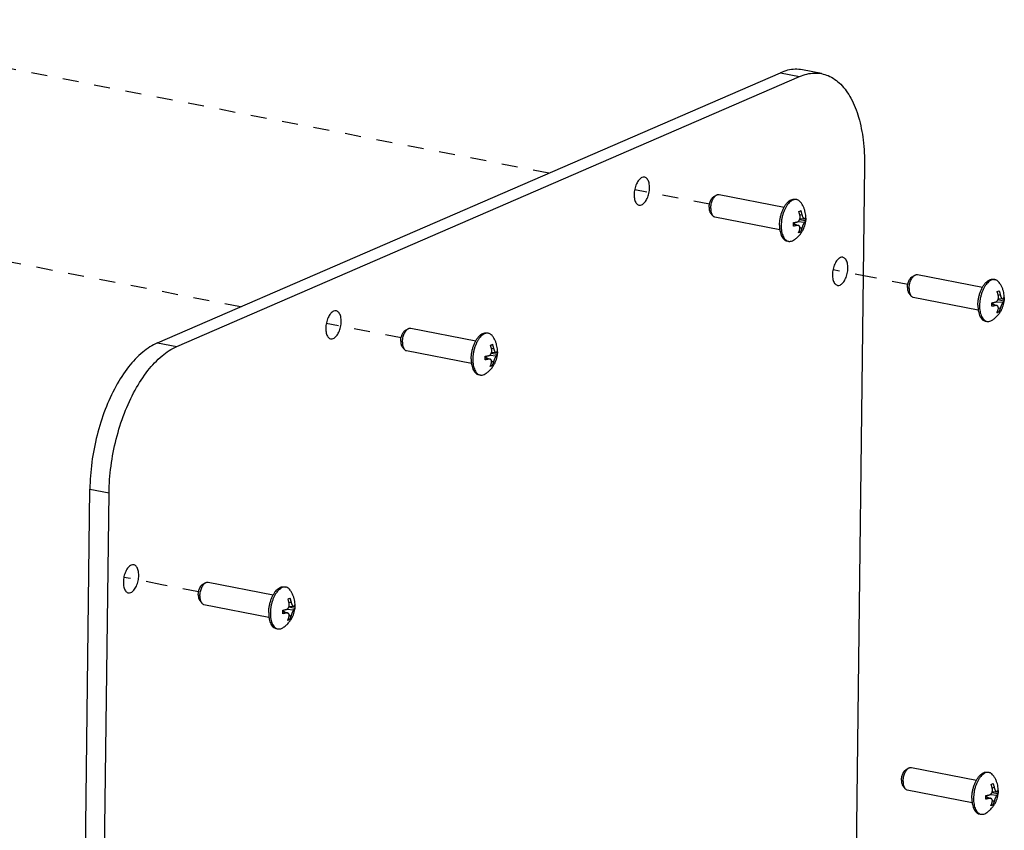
# Model space of a CAD drawing. Header units: inches. Extents: x -1 to 205, y 81 to 217.
# Tile 106 of 108: x 97.67 to 104.45, y 171.5 to 177.08. Entities that reach past the tile are written whole.
import ezdxf

# ---------------------------------------------------------------- set-up
doc = ezdxf.new("R2010")
doc.units = ezdxf.units.IN
doc.header["$LTSCALE"] = 1.1
doc.header["$MEASUREMENT"] = 0
doc.linetypes.add('DASHED', pattern=[0.2, 0.1, -0.1])
doc.layers.get('0').update_dxf_attribs({"linetype": 'CONTINUOUS'})
doc.layers.add('02___PRT_ALL_AXES', color=7, linetype='CONTINUOUS')
doc.layers.add('7_ALL_FEATURES', color=7, linetype='CONTINUOUS')

msp = doc.modelspace()

# ---------------------------------------------------------------- linework, layer by layer
at = {"color": 4, "linetype": 'DASHED'}
for p, q in [((101.3125, 176.0243), (95.86, 177.0818)), ((99.1884, 175.1031), (93.7358, 176.1607)), ((102.419, 175.8097), (101.9042, 175.9095)), ((103.5311, 175.3068), (103.2706, 175.3573)), ((103.5314, 175.3069), (103.5311, 175.3068)), ((103.7856, 175.2576), (103.5314, 175.3069)), ((100.2948, 174.8885), (99.78, 174.9883)), ((98.6461, 173.1883), (98.3855, 173.2388)), ((98.6458, 173.1882), (98.6461, 173.1883)), ((98.9001, 173.1389), (98.6458, 173.1882))]:
    msp.add_line(p, q, dxfattribs=at)
at = {"color": 7, "linetype": 'Continuous'}
for p, q in [((98.6173, 174.8554), (102.9081, 176.7162)), ((102.9081, 176.7162), (103.0407, 176.6905)), ((103.1919, 176.7102), (103.0594, 176.7359)), ((98.7499, 174.8297), (103.0407, 176.6905)), ((103.4875, 176.0773), (103.3467, 164.5686)), ((98.6173, 174.8554), (98.7499, 174.8297)), ((98.01, 162.3374), (98.1507, 173.8461)), ((98.1507, 173.8461), (98.2833, 173.8204)), ((98.1426, 162.3117), (98.2833, 173.8204))]:
    msp.add_line(p, q, dxfattribs=at)
for points, start_tangent, end_tangent in [([(103.0593, 176.7358), (103.0095, 176.7399), (102.9081, 176.7162)], (-0.981737, 0.190243), (-0.917444, -0.397864)), ([(103.0407, 176.6905), (103.142, 176.7142), (103.1919, 176.7101)], (0.917444, 0.397864), (0.981737, -0.190243)), ([(103.1919, 176.7101), (103.2378, 176.6961), (103.3233, 176.637), (103.394, 176.5399), (103.4465, 176.4096), (103.4782, 176.2528), (103.4875, 176.0773)], (0.981737, -0.190243), (-0.012225, -0.999925)), ([(101.9722, 175.9965), (101.9546, 175.9943), (101.9342, 175.9783), (101.9167, 175.9504), (101.9048, 175.9148), (101.9003, 175.8769)], (-0.985046, 0.172293), (-0.012225, -0.999925)), ([(102.0065, 175.923), (102.0029, 175.9573), (101.9918, 175.983), (101.9748, 175.9959), (101.9722, 175.9965)], (0.012225, 0.999925), (-0.985046, 0.172293)), ([(101.9347, 175.8034), (101.9523, 175.8056), (101.9727, 175.8216), (101.9902, 175.8495), (102.0021, 175.8851), (102.0065, 175.923)], (0.985046, -0.172293), (0.012225, 0.999925)), ([(101.9003, 175.8769), (101.9039, 175.8426), (101.9151, 175.817), (101.9321, 175.804), (101.9347, 175.8034)], (-0.012225, -0.999925), (0.985046, -0.172293)), ([(103.3386, 175.4443), (103.321, 175.4421), (103.3006, 175.4261), (103.2831, 175.3982), (103.2712, 175.3626), (103.2667, 175.3247)], (-0.985046, 0.172293), (-0.012225, -0.999925)), ([(103.3729, 175.3708), (103.3693, 175.4051), (103.3582, 175.4307), (103.3412, 175.4437), (103.3386, 175.4443)], (0.012225, 0.999925), (-0.985046, 0.172293)), ([(103.301, 175.2512), (103.3187, 175.2534), (103.3391, 175.2694), (103.3566, 175.2973), (103.3684, 175.3329), (103.3729, 175.3708)], (0.985046, -0.172293), (0.012225, 0.999925)), ([(103.2667, 175.3247), (103.2703, 175.2904), (103.2815, 175.2648), (103.2984, 175.2518), (103.301, 175.2512)], (-0.012225, -0.999925), (0.985046, -0.172293)), ([(99.8481, 175.0754), (99.8304, 175.0731), (99.81, 175.0571), (99.7926, 175.0292), (99.7807, 174.9936), (99.7762, 174.9558)], (-0.985046, 0.172293), (-0.012225, -0.999925)), ([(99.8824, 175.0018), (99.8788, 175.0362), (99.8677, 175.0618), (99.8507, 175.0748), (99.8481, 175.0754)], (0.012225, 0.999925), (-0.985046, 0.172293)), ([(99.8105, 174.8822), (99.8281, 174.8845), (99.8485, 174.9005), (99.866, 174.9284), (99.8779, 174.964), (99.8824, 175.0018)], (0.985046, -0.172293), (0.012225, 0.999925)), ([(99.7762, 174.9558), (99.7798, 174.9214), (99.7909, 174.8958), (99.8079, 174.8828), (99.8105, 174.8822)], (-0.012225, -0.999925), (0.985046, -0.172293)), ([(98.6173, 174.8554), (98.5155, 174.791), (98.4182, 174.6892), (98.3304, 174.555), (98.2565, 174.3951), (98.2002, 174.2177), (98.1644, 174.0316), (98.1507, 173.8461)], (-0.917444, -0.397864), (-0.012225, -0.999925)), ([(98.2833, 173.8204), (98.2969, 174.0059), (98.3328, 174.192), (98.3891, 174.3694), (98.463, 174.5293), (98.5508, 174.6635), (98.648, 174.7653), (98.7499, 174.8297)], (0.012225, 0.999925), (0.917444, 0.397864)), ([(98.4535, 173.3258), (98.4359, 173.3236), (98.4155, 173.3076), (98.398, 173.2797), (98.3861, 173.2441), (98.3817, 173.2062)], (-0.985046, 0.172293), (-0.012225, -0.999925)), ([(98.4879, 173.2523), (98.4843, 173.2866), (98.4731, 173.3123), (98.4561, 173.3252), (98.4535, 173.3258)], (0.012225, 0.999925), (-0.985046, 0.172293)), ([(98.416, 173.1327), (98.4336, 173.1349), (98.454, 173.1509), (98.4715, 173.1788), (98.4834, 173.2144), (98.4879, 173.2523)], (0.985046, -0.172293), (0.012225, 0.999925)), ([(98.3817, 173.2062), (98.3853, 173.1719), (98.3964, 173.1463), (98.4134, 173.1333), (98.416, 173.1327)], (-0.012225, -0.999925), (0.985046, -0.172293))]:
    msp.add_spline(points, degree=3, dxfattribs=dict(at, start_tangent=start_tangent, end_tangent=end_tangent))
at = {"layer": '02___PRT_ALL_AXES', "color": 7, "linetype": 'Continuous'}
for p, q in [((102.4489, 175.8627), (102.4683, 175.8736)), ((102.4855, 175.877), (102.9339, 175.79)), ((103.0088, 175.8445), (103.0201, 175.8423)), ((102.4269, 175.7493), (102.4409, 175.7319)), ((102.4555, 175.7224), (102.9039, 175.6354)), ((102.953, 175.5569), (102.9643, 175.5547)), ((103.8155, 175.3106), (103.835, 175.3215)), ((103.8521, 175.3249), (104.3005, 175.2379)), ((104.3754, 175.2923), (104.3867, 175.2902)), ((103.7935, 175.1972), (103.8075, 175.1798)), ((103.8221, 175.1703), (104.2705, 175.0833)), ((104.3197, 175.0048), (104.331, 175.0026)), ((100.3247, 174.9415), (100.3442, 174.9524)), ((100.3613, 174.9558), (100.8097, 174.8688)), ((100.8847, 174.9233), (100.896, 174.9211)), ((100.3028, 174.8281), (100.3167, 174.8107)), ((100.3314, 174.8012), (100.7797, 174.7142)), ((100.8289, 174.6357), (100.8402, 174.6335)), ((98.93, 173.1919), (98.9494, 173.2028)), ((98.9666, 173.2062), (99.4149, 173.1192)), ((99.4899, 173.1736), (99.5012, 173.1715)), ((98.908, 173.0785), (98.9219, 173.0611)), ((98.9366, 173.0516), (99.385, 172.9646)), ((99.4341, 172.8861), (99.4454, 172.8839)), ((103.774, 171.9146), (103.7934, 171.9255)), ((103.8106, 171.9288), (104.259, 171.8419)), ((104.3339, 171.8963), (104.3452, 171.8941)), ((103.752, 171.8012), (103.766, 171.7838)), ((103.7806, 171.7742), (104.229, 171.6873)), ((104.2782, 171.6088), (104.2894, 171.6066))]:
    msp.add_line(p, q, dxfattribs=at)
for points, start_tangent, end_tangent in [([(102.4166, 175.7888), (102.4175, 175.8017), (102.4199, 175.8146), (102.4236, 175.8271), (102.4284, 175.8385), (102.4343, 175.8484), (102.4408, 175.8564), (102.4478, 175.862), (102.4489, 175.8627)], (0.012225, 0.999925), (0.871498, 0.490398)), ([(102.428, 175.7813), (102.429, 175.7963), (102.4316, 175.8115), (102.4357, 175.8263), (102.4411, 175.84), (102.4477, 175.8522), (102.4551, 175.8623), (102.4631, 175.8701), (102.4683, 175.8736)], (0.012225, 0.999925), (0.871946, 0.489601)), ([(102.4683, 175.8736), (102.4714, 175.8751), (102.4797, 175.8773), (102.4855, 175.877)], (0.871946, 0.489601), (0.982091, -0.188405)), ([(102.9336, 175.7902), (102.9392, 175.7994), (102.9508, 175.8155), (102.9632, 175.8283), (102.9761, 175.8377), (102.9892, 175.8434), (103.002, 175.8452), (103.0088, 175.8444)], (0.487288, 0.873241), (0.981757, -0.190142)), ([(102.4166, 175.7888), (102.4172, 175.7766), (102.4193, 175.7655), (102.4227, 175.7561), (102.4269, 175.7493)], (-0.012225, -0.999925), (0.62612, -0.779726)), ([(102.428, 175.7813), (102.4287, 175.7669), (102.4309, 175.7538), (102.4347, 175.7424), (102.4398, 175.7333), (102.4409, 175.7319)], (-0.012225, -0.999925), (0.625188, -0.780474)), ([(102.9019, 175.6664), (102.9033, 175.69), (102.9068, 175.7138), (102.9123, 175.7373), (102.9196, 175.7598), (102.9287, 175.7807), (102.9336, 175.7902)], (0.012225, 0.999925), (0.487288, 0.873241)), ([(102.4409, 175.7319), (102.4461, 175.7267), (102.4534, 175.7229), (102.4555, 175.7224)], (0.625188, -0.780474), (0.982091, -0.188405)), ([(102.9019, 175.6664), (102.9027, 175.6438), (102.9036, 175.6354)], (-0.012225, -0.999925), (0.125424, -0.992103)), ([(102.9036, 175.6354), (102.9056, 175.6227), (102.9106, 175.6037), (102.9175, 175.5874), (102.9262, 175.5742), (102.9363, 175.5644), (102.9476, 175.5584), (102.953, 175.5569)], (0.125424, -0.992103), (0.981757, -0.190142)), ([(103.7833, 175.2367), (103.7841, 175.2496), (103.7865, 175.2625), (103.7902, 175.275), (103.795, 175.2864), (103.8009, 175.2963), (103.8074, 175.3043), (103.8144, 175.3099), (103.8155, 175.3106)], (0.012225, 0.999925), (0.871498, 0.490398)), ([(103.7946, 175.2291), (103.7956, 175.2442), (103.7982, 175.2594), (103.8023, 175.2742), (103.8077, 175.2879), (103.8143, 175.3001), (103.8217, 175.3102), (103.8297, 175.318), (103.835, 175.3215)], (0.012225, 0.999925), (0.871946, 0.489601)), ([(103.835, 175.3215), (103.838, 175.323), (103.8463, 175.3252), (103.8521, 175.3249)], (0.871946, 0.489601), (0.982091, -0.188405)), ([(104.3002, 175.238), (104.3058, 175.2473), (104.3174, 175.2633), (104.3298, 175.2762), (104.3427, 175.2856), (104.3558, 175.2913), (104.3686, 175.293), (104.3754, 175.2923)], (0.487288, 0.873241), (0.981757, -0.190142)), ([(103.7833, 175.2367), (103.7838, 175.2245), (103.7859, 175.2134), (103.7893, 175.204), (103.7935, 175.1972)], (-0.012225, -0.999925), (0.62612, -0.779726)), ([(103.7946, 175.2291), (103.7953, 175.2148), (103.7975, 175.2017), (103.8013, 175.1903), (103.8064, 175.1812), (103.8075, 175.1798)], (-0.012225, -0.999925), (0.625188, -0.780474)), ([(104.2685, 175.1143), (104.2699, 175.1379), (104.2734, 175.1617), (104.2789, 175.1852), (104.2863, 175.2077), (104.2953, 175.2286), (104.3002, 175.238)], (0.012225, 0.999925), (0.487288, 0.873241)), ([(103.8075, 175.1798), (103.8128, 175.1746), (103.82, 175.1708), (103.8221, 175.1703)], (0.625188, -0.780474), (0.982091, -0.188405)), ([(104.2685, 175.1143), (104.2693, 175.0917), (104.2702, 175.0833)], (-0.012225, -0.999925), (0.125424, -0.992103)), ([(104.2702, 175.0833), (104.2723, 175.0706), (104.2772, 175.0516), (104.2841, 175.0353), (104.2928, 175.0221), (104.3029, 175.0123), (104.3142, 175.0063), (104.3197, 175.0048)], (0.125424, -0.992103), (0.981757, -0.190142)), ([(100.2925, 174.8676), (100.2934, 174.8805), (100.2957, 174.8935), (100.2994, 174.9059), (100.3043, 174.9174), (100.3101, 174.9273), (100.3167, 174.9352), (100.3236, 174.9409), (100.3247, 174.9415)], (0.012225, 0.999925), (0.871498, 0.490398)), ([(100.3039, 174.8601), (100.3049, 174.8752), (100.3075, 174.8904), (100.3115, 174.9051), (100.317, 174.9188), (100.3235, 174.931), (100.3309, 174.9412), (100.339, 174.9489), (100.3442, 174.9524)], (0.012225, 0.999925), (0.871946, 0.489601)), ([(100.3442, 174.9524), (100.3473, 174.954), (100.3555, 174.9561), (100.3613, 174.9558)], (0.871946, 0.489601), (0.982091, -0.188405)), ([(100.2925, 174.8676), (100.2931, 174.8554), (100.2951, 174.8443), (100.2985, 174.835), (100.3028, 174.8281)], (-0.012225, -0.999925), (0.62612, -0.779726)), ([(100.7778, 174.7452), (100.7791, 174.7688), (100.7826, 174.7927), (100.7881, 174.8162), (100.7955, 174.8387), (100.8045, 174.8596), (100.8095, 174.869)], (0.012225, 0.999925), (0.487288, 0.873241)), ([(100.8095, 174.869), (100.815, 174.8783), (100.8266, 174.8943), (100.839, 174.9072), (100.852, 174.9166), (100.865, 174.9222), (100.8778, 174.924), (100.8847, 174.9233)], (0.487288, 0.873241), (0.981757, -0.190142)), ([(100.3039, 174.8601), (100.3045, 174.8457), (100.3067, 174.8326), (100.3105, 174.8213), (100.3157, 174.8121), (100.3167, 174.8107)], (-0.012225, -0.999925), (0.625188, -0.780474)), ([(100.3167, 174.8107), (100.322, 174.8055), (100.3292, 174.8017), (100.3314, 174.8012)], (0.625188, -0.780474), (0.982091, -0.188405)), ([(100.7778, 174.7452), (100.7786, 174.7226), (100.7794, 174.7142)], (-0.012225, -0.999925), (0.125424, -0.992103)), ([(100.7794, 174.7142), (100.7815, 174.7015), (100.7865, 174.6826), (100.7934, 174.6662), (100.802, 174.653), (100.8121, 174.6432), (100.8235, 174.6372), (100.8289, 174.6357)], (0.125424, -0.992103), (0.981757, -0.190142)), ([(98.8977, 173.118), (98.8986, 173.1309), (98.9009, 173.1438), (98.9046, 173.1563), (98.9095, 173.1677), (98.9153, 173.1776), (98.9219, 173.1856), (98.9289, 173.1912), (98.93, 173.1919)], (0.012225, 0.999925), (0.871498, 0.490398)), ([(98.9091, 173.1104), (98.9101, 173.1255), (98.9127, 173.1407), (98.9168, 173.1555), (98.9222, 173.1692), (98.9287, 173.1814), (98.9362, 173.1915), (98.9442, 173.1993), (98.9494, 173.2028)], (0.012225, 0.999925), (0.871946, 0.489601)), ([(98.9494, 173.2028), (98.9525, 173.2043), (98.9608, 173.2065), (98.9666, 173.2062)], (0.871946, 0.489601), (0.982091, -0.188405)), ([(99.4147, 173.1193), (99.4202, 173.1286), (99.4318, 173.1446), (99.4443, 173.1575), (99.4572, 173.1669), (99.4702, 173.1726), (99.4831, 173.1744), (99.4899, 173.1736)], (0.487288, 0.873241), (0.981757, -0.190142)), ([(98.8977, 173.118), (98.8983, 173.1058), (98.9003, 173.0947), (98.9038, 173.0853), (98.908, 173.0785)], (-0.012225, -0.999925), (0.62612, -0.779726)), ([(98.9091, 173.1104), (98.9097, 173.0961), (98.912, 173.083), (98.9157, 173.0716), (98.9209, 173.0625), (98.9219, 173.0611)], (-0.012225, -0.999925), (0.625188, -0.780474)), ([(99.383, 172.9956), (99.3844, 173.0192), (99.3878, 173.043), (99.3933, 173.0665), (99.4007, 173.089), (99.4098, 173.1099), (99.4147, 173.1193)], (0.012225, 0.999925), (0.487288, 0.873241)), ([(98.9219, 173.0611), (98.9272, 173.0559), (98.9345, 173.0521), (98.9366, 173.0516)], (0.625188, -0.780474), (0.982091, -0.188405)), ([(99.383, 172.9956), (99.3838, 172.973), (99.3847, 172.9646)], (-0.012225, -0.999925), (0.125424, -0.992103)), ([(99.3847, 172.9646), (99.3867, 172.9519), (99.3917, 172.9329), (99.3986, 172.9166), (99.4072, 172.9034), (99.4174, 172.8936), (99.4287, 172.8876), (99.4341, 172.8861)], (0.125424, -0.992103), (0.981757, -0.190142)), ([(103.7417, 171.8407), (103.7426, 171.8535), (103.745, 171.8665), (103.7487, 171.879), (103.7535, 171.8904), (103.7594, 171.9003), (103.7659, 171.9083), (103.7729, 171.9139), (103.774, 171.9146)], (0.012225, 0.999925), (0.871498, 0.490398)), ([(103.7531, 171.8331), (103.7541, 171.8482), (103.7567, 171.8634), (103.7608, 171.8782), (103.7662, 171.8919), (103.7728, 171.9041), (103.7802, 171.9142), (103.7882, 171.922), (103.7934, 171.9255)], (0.012225, 0.999925), (0.871946, 0.489601)), ([(103.7934, 171.9255), (103.7965, 171.927), (103.8048, 171.9292), (103.8106, 171.9288)], (0.871946, 0.489601), (0.982091, -0.188405)), ([(104.2587, 171.842), (104.2643, 171.8513), (104.2759, 171.8673), (104.2883, 171.8802), (104.3012, 171.8896), (104.3143, 171.8953), (104.3271, 171.897), (104.3339, 171.8963)], (0.487288, 0.873241), (0.981757, -0.190142)), ([(103.7417, 171.8407), (103.7423, 171.8284), (103.7444, 171.8174), (103.7478, 171.808), (103.752, 171.8012)], (-0.012225, -0.999925), (0.62612, -0.779726)), ([(103.7531, 171.8331), (103.7538, 171.8188), (103.756, 171.8056), (103.7598, 171.7943), (103.7649, 171.7852), (103.766, 171.7838)], (-0.012225, -0.999925), (0.625188, -0.780474)), ([(104.227, 171.7183), (104.2284, 171.7419), (104.2319, 171.7657), (104.2374, 171.7892), (104.2447, 171.8117), (104.2538, 171.8326), (104.2587, 171.842)], (0.012225, 0.999925), (0.487288, 0.873241)), ([(103.766, 171.7838), (103.7712, 171.7786), (103.7785, 171.7748), (103.7806, 171.7743)], (0.625188, -0.780474), (0.982091, -0.188405)), ([(104.227, 171.7183), (104.2278, 171.6956), (104.2287, 171.6873)], (-0.012225, -0.999925), (0.125424, -0.992103)), ([(104.2287, 171.6873), (104.2307, 171.6746), (104.2357, 171.6556), (104.2426, 171.6393), (104.2513, 171.6261), (104.2614, 171.6163), (104.2727, 171.6102), (104.2782, 171.6088)], (0.125424, -0.992103), (0.981757, -0.190142))]:
    msp.add_spline(points, degree=3, dxfattribs=dict(at, start_tangent=start_tangent, end_tangent=end_tangent))
at = {"layer": '7_ALL_FEATURES', "color": 7, "linetype": 'Continuous'}
for p, q in [((103.0343, 175.7602), (103.0415, 175.7631)), ((103.0415, 175.7631), (103.0479, 175.7661)), ((102.999, 175.6756), (102.9987, 175.6832)), ((102.9988, 175.6803), (103.0138, 175.6704)), ((103.0277, 175.69), (103.0755, 175.6869)), ((103.0817, 175.6952), (103.0398, 175.7033)), ((103.0564, 175.7377), (103.0422, 175.734)), ((103.0429, 175.7122), (103.0723, 175.7098)), ((102.9989, 175.6756), (103.0331, 175.6636)), ((103.0222, 175.6638), (102.9989, 175.6735)), ((103.0397, 175.6151), (103.0325, 175.6123)), ((103.0461, 175.6182), (103.0359, 175.6201)), ((103.0461, 175.6182), (103.0397, 175.6151)), ((103.0426, 175.6514), (103.0552, 175.6431)), ((102.9905, 175.5581), (102.9992, 175.5627)), ((104.4009, 175.2081), (104.4082, 175.2109)), ((104.4082, 175.2109), (104.4145, 175.214)), ((104.3944, 175.1379), (104.4421, 175.1348)), ((104.4483, 175.143), (104.4065, 175.1512)), ((104.423, 175.1856), (104.4089, 175.1819)), ((104.4095, 175.16), (104.4389, 175.1577)), ((104.3656, 175.1235), (104.3654, 175.1311)), ((104.3654, 175.1281), (104.3804, 175.1183)), ((104.3655, 175.1235), (104.3997, 175.1115)), ((104.3889, 175.1117), (104.3656, 175.1214)), ((104.4127, 175.0661), (104.4025, 175.068)), ((104.4127, 175.0661), (104.4063, 175.063)), ((104.4092, 175.0993), (104.4219, 175.091)), ((104.3571, 175.006), (104.3659, 175.0106)), ((104.4063, 175.063), (104.3991, 175.0602)), ((100.9102, 174.839), (100.9174, 174.8419)), ((100.9174, 174.8419), (100.9238, 174.8449)), ((100.9322, 174.8166), (100.9181, 174.8128)), ((100.8748, 174.7544), (100.8746, 174.762)), ((100.8746, 174.7591), (100.8897, 174.7492)), ((100.8747, 174.7544), (100.9089, 174.7424)), ((100.8981, 174.7427), (100.8748, 174.7523)), ((100.9036, 174.7689), (100.9513, 174.7658)), ((100.9575, 174.774), (100.9157, 174.7821)), ((100.9184, 174.7303), (100.9311, 174.7219)), ((100.9188, 174.791), (100.9481, 174.7886)), ((100.9156, 174.694), (100.9084, 174.6911)), ((100.922, 174.697), (100.9117, 174.699)), ((100.922, 174.697), (100.9156, 174.694)), ((100.8664, 174.6369), (100.8751, 174.6416)), ((99.5154, 173.0894), (99.5226, 173.0922)), ((99.5628, 173.0244), (99.5209, 173.0325)), ((99.5226, 173.0922), (99.529, 173.0953)), ((99.5375, 173.0669), (99.5233, 173.0632)), ((99.524, 173.0414), (99.5534, 173.039)), ((99.4801, 173.0048), (99.4798, 173.0124)), ((99.4799, 173.0095), (99.4949, 172.9996)), ((99.48, 173.0048), (99.5141, 172.9928)), ((99.5033, 172.993), (99.48, 173.0027)), ((99.5088, 173.0192), (99.5566, 173.0161)), ((99.5237, 172.9806), (99.5363, 172.9723)), ((99.5208, 172.9443), (99.5136, 172.9415)), ((99.5272, 172.9474), (99.517, 172.9493)), ((99.5272, 172.9474), (99.5208, 172.9443)), ((99.4716, 172.8873), (99.4803, 172.8919)), ((104.3594, 171.8121), (104.3666, 171.8149)), ((104.3666, 171.8149), (104.373, 171.818)), ((104.3528, 171.7419), (104.4006, 171.7388)), ((104.4068, 171.747), (104.365, 171.7551)), ((104.3815, 171.7896), (104.3673, 171.7858)), ((104.368, 171.764), (104.3974, 171.7616)), ((104.3241, 171.7275), (104.3238, 171.7351)), ((104.3239, 171.7321), (104.3389, 171.7222)), ((104.324, 171.7275), (104.3582, 171.7155)), ((104.3473, 171.7157), (104.324, 171.7254)), ((104.3677, 171.7033), (104.3803, 171.695)), ((104.3156, 171.61), (104.3243, 171.6146)), ((104.3648, 171.667), (104.3576, 171.6641)), ((104.3712, 171.67), (104.361, 171.672)), ((104.3712, 171.67), (104.3648, 171.667))]:
    msp.add_line(p, q, dxfattribs=at)
for points, start_tangent, end_tangent in [([(102.9939, 175.8389), (102.9816, 175.8318), (102.9694, 175.8214), (102.9579, 175.808), (102.9472, 175.7919), (102.9376, 175.7735), (102.9293, 175.7533), (102.9226, 175.7317), (102.9176, 175.7093), (102.9145, 175.6866), (102.9132, 175.6642)], (-0.917444, -0.397864), (-0.012225, -0.999925)), ([(103.0201, 175.8423), (103.0183, 175.8426), (103.0063, 175.8425), (102.9939, 175.8389)], (-0.981525, 0.191332), (-0.917444, -0.397864)), ([(103.0495, 175.8218), (103.0493, 175.822), (103.0401, 175.8322), (103.0296, 175.8391), (103.0201, 175.8423)], (-0.586123, 0.810222), (-0.981525, 0.191332)), ([(103.0826, 175.6951), (103.0836, 175.7072), (103.0835, 175.7256), (103.0815, 175.7442), (103.0774, 175.7635), (103.0708, 175.783), (103.0617, 175.8024), (103.0495, 175.8218)], (0.114654, 0.993405), (-0.586033, 0.810287)), ([(103.0428, 175.7318), (103.0416, 175.7368), (103.0402, 175.7423), (103.0384, 175.7482), (103.0364, 175.7542), (103.0343, 175.7602)], (-0.221092, 0.975253), (-0.349811, 0.93682)), ([(103.0479, 175.7661), (103.05, 175.7602), (103.052, 175.7542), (103.0537, 175.7483), (103.0552, 175.7427), (103.0564, 175.7377)], (0.349811, -0.93682), (0.221092, -0.975253)), ([(102.9987, 175.6832), (103.0039, 175.6841), (103.0091, 175.6851), (103.0141, 175.6861), (103.0186, 175.6871), (103.0225, 175.688)], (0.986332, 0.16477), (0.972233, 0.234015)), ([(102.9992, 175.5627), (103.0191, 175.5772), (103.0377, 175.5953), (103.0528, 175.6147), (103.064, 175.6336), (103.0721, 175.652), (103.078, 175.6705), (103.0818, 175.6889), (103.0826, 175.6951)], (0.846465, 0.532444), (0.114654, 0.993405)), ([(103.0225, 175.688), (103.0271, 175.6897), (103.0309, 175.692), (103.034, 175.6947), (103.0366, 175.6978), (103.0388, 175.7012), (103.0407, 175.705), (103.0422, 175.7091), (103.0429, 175.7122)], (0.972233, 0.234015), (0.211097, 0.977465)), ([(103.0429, 175.7122), (103.0431, 175.7131), (103.0437, 175.7167), (103.0439, 175.7204), (103.0439, 175.7243), (103.0435, 175.7281), (103.0428, 175.7318)], (0.211097, 0.977465), (-0.221092, 0.975253)), ([(103.0755, 175.6869), (103.0735, 175.6848), (103.0716, 175.6821), (103.0698, 175.6791), (103.068, 175.6759), (103.0662, 175.6723), (103.0644, 175.6685), (103.0627, 175.6645), (103.0611, 175.6606), (103.0598, 175.6572), (103.0585, 175.6536), (103.0573, 175.65), (103.0562, 175.6465), (103.0552, 175.6431)], (-0.730532, -0.682878), (-0.265602, -0.964083)), ([(103.0564, 175.7377), (103.058, 175.7317), (103.0596, 175.7267), (103.0612, 175.7226), (103.0629, 175.7192), (103.0646, 175.7162), (103.0664, 175.7137), (103.0682, 175.7118), (103.07, 175.7105), (103.0718, 175.7098), (103.0723, 175.7098)], (0.221092, -0.975253), (0.996751, -0.080542)), ([(103.0723, 175.7098), (103.0738, 175.7099), (103.0758, 175.7111)], (0.996751, -0.080542), (0.730532, 0.682878)), ([(103.0817, 175.6952), (103.0808, 175.6934), (103.0797, 175.6917), (103.0783, 175.6899), (103.0769, 175.6884), (103.0755, 175.6869)], (-0.412821, -0.910812), (-0.730532, -0.682878)), ([(103.0758, 175.7111), (103.0772, 175.7125), (103.0786, 175.7141), (103.08, 175.7158), (103.0811, 175.7176), (103.082, 175.7193)], (0.730532, 0.682878), (0.412821, 0.910812)), ([(103.082, 175.7193), (103.0823, 175.7072), (103.0817, 175.6952)], (0.054844, -0.998495), (-0.080904, -0.996722)), ([(102.9132, 175.6642), (102.9139, 175.6427), (102.9165, 175.6225), (102.921, 175.6042), (102.9273, 175.5883), (102.9351, 175.575), (102.9444, 175.5648), (102.954, 175.5583)], (-0.012225, -0.999925), (0.892794, -0.450465)), ([(102.9984, 175.659), (102.999, 175.671), (102.999, 175.6756)], (0.080904, 0.996722), (-0.01321, 0.999913)), ([(103.0222, 175.6638), (103.0183, 175.6629), (103.0138, 175.6619), (103.0089, 175.6609), (103.0037, 175.66), (102.9984, 175.659)], (-0.972233, -0.234015), (-0.986332, -0.16477)), ([(103.0331, 175.6636), (103.0308, 175.6642), (103.027, 175.6645), (103.0222, 175.6638)], (-0.94323, 0.332139), (-0.972233, -0.234015)), ([(103.0325, 175.6123), (103.0347, 175.6173), (103.0368, 175.6225), (103.0387, 175.6277), (103.0403, 175.6327), (103.0416, 175.6372)], (0.422017, 0.906588), (0.265602, 0.964083)), ([(103.0416, 175.6372), (103.0428, 175.6427), (103.043, 175.6473), (103.0427, 175.6512), (103.0418, 175.6545), (103.0405, 175.6574), (103.0387, 175.6598), (103.0366, 175.6618), (103.034, 175.6633), (103.0331, 175.6636)], (0.265602, 0.964083), (-0.94323, 0.332139)), ([(103.0552, 175.6431), (103.0539, 175.6386), (103.0523, 175.6337), (103.0505, 175.6285), (103.0484, 175.6233), (103.0461, 175.6182)], (-0.265602, -0.964083), (-0.422017, -0.906588)), ([(102.954, 175.5583), (102.9548, 175.5579), (102.9643, 175.5547)], (0.892794, -0.450465), (0.981525, -0.191332)), ([(102.9643, 175.5547), (102.9662, 175.5544), (102.9782, 175.5545), (102.9905, 175.5581)], (0.981525, -0.191332), (0.917444, 0.397864)), ([(104.3606, 175.2867), (104.3482, 175.2797), (104.3361, 175.2693), (104.3245, 175.2559), (104.3138, 175.2398), (104.3042, 175.2214), (104.2959, 175.2012), (104.2892, 175.1796), (104.2842, 175.1572), (104.2811, 175.1345), (104.2798, 175.1121)], (-0.917444, -0.397864), (-0.012225, -0.999925)), ([(104.3867, 175.2901), (104.3849, 175.2905), (104.3729, 175.2904), (104.3606, 175.2867)], (-0.981525, 0.191332), (-0.917444, -0.397864)), ([(104.4161, 175.2697), (104.4159, 175.2699), (104.4067, 175.2801), (104.3963, 175.287), (104.3867, 175.2901)], (-0.586123, 0.810222), (-0.981525, 0.191332)), ([(104.4492, 175.143), (104.4502, 175.1551), (104.4501, 175.1734), (104.4482, 175.1921), (104.444, 175.2114), (104.4374, 175.2309), (104.4283, 175.2503), (104.4161, 175.2697)], (0.114654, 0.993405), (-0.586033, 0.810287)), ([(104.4094, 175.1797), (104.4082, 175.1847), (104.4068, 175.1902), (104.405, 175.1961), (104.4031, 175.2021), (104.4009, 175.2081)], (-0.221092, 0.975253), (-0.349811, 0.93682)), ([(104.4145, 175.214), (104.4166, 175.2081), (104.4186, 175.2021), (104.4203, 175.1962), (104.4218, 175.1906), (104.423, 175.1856)], (0.349811, -0.93682), (0.221092, -0.975253)), ([(104.3654, 175.1311), (104.3706, 175.132), (104.3757, 175.133), (104.3807, 175.134), (104.3852, 175.135), (104.3892, 175.1359)], (0.986332, 0.16477), (0.972233, 0.234015)), ([(104.3659, 175.0106), (104.3857, 175.0251), (104.4044, 175.0432), (104.4195, 175.0626), (104.4306, 175.0814), (104.4388, 175.0999), (104.4446, 175.1184), (104.4484, 175.1368), (104.4492, 175.143)], (0.846465, 0.532444), (0.114654, 0.993405)), ([(104.3892, 175.1359), (104.3937, 175.1376), (104.3975, 175.1399), (104.4006, 175.1426), (104.4033, 175.1457), (104.4055, 175.1491), (104.4073, 175.1529), (104.4088, 175.157), (104.4096, 175.16)], (0.972233, 0.234015), (0.211097, 0.977465)), ([(104.4096, 175.16), (104.4098, 175.161), (104.4103, 175.1646), (104.4105, 175.1683), (104.4105, 175.1722), (104.4101, 175.176), (104.4094, 175.1797)], (0.211097, 0.977465), (-0.221092, 0.975253)), ([(104.4421, 175.1348), (104.4402, 175.1327), (104.4383, 175.13), (104.4364, 175.127), (104.4346, 175.1237), (104.4329, 175.1202), (104.4311, 175.1164), (104.4293, 175.1124), (104.4277, 175.1085), (104.4264, 175.105), (104.4252, 175.1015), (104.4239, 175.0979), (104.4228, 175.0944), (104.4219, 175.091)], (-0.730532, -0.682878), (-0.265602, -0.964083)), ([(104.423, 175.1856), (104.4246, 175.1796), (104.4262, 175.1746), (104.4278, 175.1705), (104.4295, 175.1671), (104.4312, 175.1641), (104.433, 175.1616), (104.4348, 175.1597), (104.4366, 175.1584), (104.4385, 175.1577), (104.4389, 175.1577)], (0.221092, -0.975253), (0.996751, -0.080542)), ([(104.4389, 175.1577), (104.4404, 175.1578), (104.4424, 175.159)], (0.996751, -0.080542), (0.730532, 0.682878)), ([(104.4483, 175.143), (104.4474, 175.1413), (104.4463, 175.1395), (104.445, 175.1378), (104.4435, 175.1362), (104.4421, 175.1348)], (-0.412821, -0.910812), (-0.730532, -0.682878)), ([(104.4424, 175.159), (104.4438, 175.1604), (104.4453, 175.162), (104.4466, 175.1637), (104.4477, 175.1654), (104.4486, 175.1672)], (0.730532, 0.682878), (0.412821, 0.910812)), ([(104.4486, 175.1672), (104.4489, 175.155), (104.4483, 175.143)], (0.054844, -0.998495), (-0.080904, -0.996722)), ([(104.2798, 175.1121), (104.2805, 175.0906), (104.2832, 175.0704), (104.2877, 175.0521), (104.2939, 175.0361), (104.3018, 175.0229), (104.311, 175.0127), (104.3206, 175.0062)], (-0.012225, -0.999925), (0.892794, -0.450465)), ([(104.3651, 175.1069), (104.3656, 175.1189), (104.3656, 175.1235)], (0.080904, 0.996722), (-0.01321, 0.999913)), ([(104.3889, 175.1117), (104.3849, 175.1108), (104.3804, 175.1098), (104.3755, 175.1088), (104.3703, 175.1079), (104.3651, 175.1069)], (-0.972233, -0.234015), (-0.986332, -0.16477)), ([(104.3997, 175.1115), (104.3974, 175.1121), (104.3936, 175.1124), (104.3889, 175.1117)], (-0.94323, 0.332139), (-0.972233, -0.234015)), ([(104.3991, 175.0602), (104.4014, 175.0652), (104.4034, 175.0704), (104.4053, 175.0756), (104.4069, 175.0806), (104.4083, 175.0851)], (0.422017, 0.906588), (0.265602, 0.964083)), ([(104.4083, 175.0851), (104.4094, 175.0906), (104.4096, 175.0952), (104.4093, 175.0991), (104.4084, 175.1024), (104.4071, 175.1052), (104.4054, 175.1077), (104.4032, 175.1097), (104.4006, 175.1112), (104.3997, 175.1115)], (0.265602, 0.964083), (-0.94323, 0.332139)), ([(104.4219, 175.091), (104.4206, 175.0865), (104.419, 175.0816), (104.4171, 175.0764), (104.415, 175.0712), (104.4127, 175.0661)], (-0.265602, -0.964083), (-0.422017, -0.906588)), ([(104.3206, 175.0062), (104.3215, 175.0057), (104.331, 175.0026)], (0.892794, -0.450465), (0.981525, -0.191332)), ([(104.331, 175.0026), (104.3328, 175.0023), (104.3448, 175.0024), (104.3571, 175.006)], (0.981525, -0.191332), (0.917444, 0.397864)), ([(100.8698, 174.9177), (100.8574, 174.9106), (100.8453, 174.9002), (100.8337, 174.8868), (100.823, 174.8707), (100.8134, 174.8523), (100.8052, 174.8321), (100.7985, 174.8105), (100.7935, 174.7881), (100.7903, 174.7654), (100.7891, 174.743)], (-0.917444, -0.397864), (-0.012225, -0.999925)), ([(100.896, 174.9211), (100.8941, 174.9214), (100.8821, 174.9213), (100.8698, 174.9177)], (-0.981525, 0.191332), (-0.917444, -0.397864)), ([(100.9253, 174.9006), (100.9252, 174.9008), (100.9159, 174.911), (100.9055, 174.9179), (100.896, 174.9211)], (-0.586123, 0.810222), (-0.981525, 0.191332)), ([(100.9584, 174.7739), (100.9594, 174.786), (100.9594, 174.8044), (100.9574, 174.823), (100.9532, 174.8423), (100.9467, 174.8618), (100.9375, 174.8813), (100.9253, 174.9006)], (0.114654, 0.993405), (-0.586033, 0.810287)), ([(100.9186, 174.8107), (100.9175, 174.8156), (100.916, 174.8211), (100.9143, 174.827), (100.9123, 174.833), (100.9102, 174.839)], (-0.221092, 0.975253), (-0.349811, 0.93682)), ([(100.9188, 174.791), (100.919, 174.7919), (100.9195, 174.7956), (100.9198, 174.7993), (100.9197, 174.8031), (100.9193, 174.807), (100.9186, 174.8107)], (0.211097, 0.977465), (-0.221092, 0.975253)), ([(100.9238, 174.8449), (100.9258, 174.8391), (100.9278, 174.8331), (100.9296, 174.8271), (100.931, 174.8216), (100.9322, 174.8166)], (0.349811, -0.93682), (0.221092, -0.975253)), ([(100.9322, 174.8166), (100.9338, 174.8105), (100.9354, 174.8056), (100.9371, 174.8015), (100.9387, 174.798), (100.9404, 174.795), (100.9422, 174.7926), (100.944, 174.7907), (100.9458, 174.7894), (100.9477, 174.7887), (100.9481, 174.7886)], (0.221092, -0.975253), (0.996751, -0.080542)), ([(100.9516, 174.7899), (100.9531, 174.7913), (100.9545, 174.7929), (100.9558, 174.7946), (100.9569, 174.7964), (100.9578, 174.7981)], (0.730532, 0.682878), (0.412821, 0.910812)), ([(100.9578, 174.7981), (100.9581, 174.786), (100.9575, 174.774)], (0.054844, -0.998495), (-0.080904, -0.996722)), ([(100.7891, 174.743), (100.7898, 174.7215), (100.7924, 174.7013), (100.7969, 174.6831), (100.8031, 174.6671), (100.811, 174.6538), (100.8202, 174.6436), (100.8298, 174.6371)], (-0.012225, -0.999925), (0.892794, -0.450465)), ([(100.8743, 174.7379), (100.8748, 174.7499), (100.8748, 174.7544)], (0.080904, 0.996722), (-0.01321, 0.999913)), ([(100.8981, 174.7427), (100.8941, 174.7418), (100.8897, 174.7408), (100.8847, 174.7398), (100.8795, 174.7388), (100.8743, 174.7379)], (-0.972233, -0.234015), (-0.986332, -0.16477)), ([(100.8746, 174.762), (100.8798, 174.7629), (100.885, 174.7639), (100.8899, 174.7649), (100.8944, 174.7659), (100.8984, 174.7668)], (0.986332, 0.16477), (0.972233, 0.234015)), ([(100.8751, 174.6416), (100.8949, 174.656), (100.9136, 174.6741), (100.9287, 174.6935), (100.9398, 174.7124), (100.948, 174.7308), (100.9539, 174.7494), (100.9576, 174.7677), (100.9584, 174.7739)], (0.846465, 0.532444), (0.114654, 0.993405)), ([(100.9089, 174.7424), (100.9067, 174.743), (100.9028, 174.7433), (100.8981, 174.7427)], (-0.94323, 0.332139), (-0.972233, -0.234015)), ([(100.8984, 174.7668), (100.903, 174.7685), (100.9067, 174.7708), (100.9099, 174.7736), (100.9125, 174.7766), (100.9147, 174.7801), (100.9166, 174.7839), (100.918, 174.788), (100.9188, 174.791)], (0.972233, 0.234015), (0.211097, 0.977465)), ([(100.9175, 174.716), (100.9186, 174.7215), (100.9189, 174.7262), (100.9185, 174.73), (100.9177, 174.7333), (100.9164, 174.7362), (100.9146, 174.7387), (100.9124, 174.7406), (100.9098, 174.7421), (100.9089, 174.7424)], (0.265602, 0.964083), (-0.94323, 0.332139)), ([(100.9513, 174.7658), (100.9494, 174.7636), (100.9475, 174.7609), (100.9456, 174.7579), (100.9439, 174.7547), (100.9421, 174.7512), (100.9403, 174.7473), (100.9385, 174.7433), (100.937, 174.7394), (100.9356, 174.736), (100.9344, 174.7325), (100.9332, 174.7289), (100.932, 174.7253), (100.9311, 174.7219)], (-0.730532, -0.682878), (-0.265602, -0.964083)), ([(100.9481, 174.7886), (100.9496, 174.7887), (100.9516, 174.7899)], (0.996751, -0.080542), (0.730532, 0.682878)), ([(100.9575, 174.774), (100.9566, 174.7722), (100.9555, 174.7705), (100.9542, 174.7688), (100.9528, 174.7672), (100.9513, 174.7658)], (-0.412821, -0.910812), (-0.730532, -0.682878)), ([(100.9084, 174.6911), (100.9106, 174.6961), (100.9127, 174.7013), (100.9146, 174.7065), (100.9162, 174.7115), (100.9175, 174.716)], (0.422017, 0.906588), (0.265602, 0.964083)), ([(100.9311, 174.7219), (100.9298, 174.7175), (100.9282, 174.7126), (100.9263, 174.7074), (100.9242, 174.7021), (100.922, 174.697)], (-0.265602, -0.964083), (-0.422017, -0.906588)), ([(100.8298, 174.6371), (100.8307, 174.6367), (100.8402, 174.6335)], (0.892794, -0.450465), (0.981525, -0.191332)), ([(100.8402, 174.6335), (100.842, 174.6332), (100.854, 174.6333), (100.8664, 174.6369)], (0.981525, -0.191332), (0.917444, 0.397864)), ([(99.475, 173.168), (99.4626, 173.161), (99.4505, 173.1506), (99.439, 173.1372), (99.4283, 173.1211), (99.4186, 173.1027), (99.4104, 173.0825), (99.4037, 173.0609), (99.3987, 173.0385), (99.3955, 173.0158), (99.3943, 172.9934)], (-0.917444, -0.397864), (-0.012225, -0.999925)), ([(99.5012, 173.1715), (99.4994, 173.1718), (99.4874, 173.1717), (99.475, 173.168)], (-0.981525, 0.191332), (-0.917444, -0.397864)), ([(99.5305, 173.151), (99.5304, 173.1512), (99.5211, 173.1614), (99.5107, 173.1683), (99.5012, 173.1715)], (-0.586123, 0.810222), (-0.981525, 0.191332)), ([(99.5637, 173.0243), (99.5646, 173.0364), (99.5646, 173.0547), (99.5626, 173.0734), (99.5585, 173.0927), (99.5519, 173.1122), (99.5427, 173.1316), (99.5305, 173.151)], (0.114654, 0.993405), (-0.586033, 0.810287)), ([(99.5036, 173.0172), (99.5082, 173.0189), (99.512, 173.0212), (99.5151, 173.0239), (99.5177, 173.027), (99.5199, 173.0304), (99.5218, 173.0342), (99.5232, 173.0383), (99.524, 173.0413)], (0.972233, 0.234015), (0.211097, 0.977465)), ([(99.5239, 173.061), (99.5227, 173.066), (99.5212, 173.0715), (99.5195, 173.0774), (99.5175, 173.0834), (99.5154, 173.0894)], (-0.221092, 0.975253), (-0.349811, 0.93682)), ([(99.524, 173.0413), (99.5242, 173.0423), (99.5248, 173.0459), (99.525, 173.0496), (99.5249, 173.0535), (99.5246, 173.0573), (99.5239, 173.061)], (0.211097, 0.977465), (-0.221092, 0.975253)), ([(99.529, 173.0953), (99.5311, 173.0894), (99.533, 173.0834), (99.5348, 173.0775), (99.5363, 173.0719), (99.5375, 173.0669)], (0.349811, -0.93682), (0.221092, -0.975253)), ([(99.5375, 173.0669), (99.539, 173.0609), (99.5407, 173.0559), (99.5423, 173.0518), (99.5439, 173.0484), (99.5457, 173.0454), (99.5475, 173.0429), (99.5492, 173.041), (99.5511, 173.0397), (99.5529, 173.039), (99.5534, 173.039)], (0.221092, -0.975253), (0.996751, -0.080542)), ([(99.5534, 173.039), (99.5549, 173.0391), (99.5569, 173.0403)], (0.996751, -0.080542), (0.730532, 0.682878)), ([(99.5569, 173.0403), (99.5583, 173.0417), (99.5597, 173.0433), (99.561, 173.045), (99.5622, 173.0467), (99.5631, 173.0485)], (0.730532, 0.682878), (0.412821, 0.910812)), ([(99.5631, 173.0485), (99.5633, 173.0363), (99.5628, 173.0244)], (0.054844, -0.998495), (-0.080904, -0.996722)), ([(99.3943, 172.9934), (99.395, 172.9719), (99.3976, 172.9517), (99.4021, 172.9334), (99.4084, 172.9174), (99.4162, 172.9042), (99.4255, 172.894), (99.4351, 172.8875)], (-0.012225, -0.999925), (0.892794, -0.450465)), ([(99.4795, 172.9882), (99.4801, 173.0002), (99.4801, 173.0048)], (0.080904, 0.996722), (-0.01321, 0.999913)), ([(99.5033, 172.993), (99.4994, 172.9921), (99.4949, 172.9911), (99.4899, 172.9901), (99.4848, 172.9892), (99.4795, 172.9882)], (-0.972233, -0.234015), (-0.986332, -0.16477)), ([(99.4798, 173.0124), (99.485, 173.0133), (99.4902, 173.0143), (99.4952, 173.0153), (99.4997, 173.0163), (99.5036, 173.0172)], (0.986332, 0.16477), (0.972233, 0.234015)), ([(99.4803, 172.8919), (99.5002, 172.9064), (99.5188, 172.9245), (99.5339, 172.9439), (99.5451, 172.9627), (99.5532, 172.9812), (99.5591, 172.9997), (99.5628, 173.0181), (99.5637, 173.0243)], (0.846465, 0.532444), (0.114654, 0.993405)), ([(99.5142, 172.9928), (99.5119, 172.9934), (99.5081, 172.9937), (99.5033, 172.993)], (-0.94323, 0.332139), (-0.972233, -0.234015)), ([(99.5136, 172.9415), (99.5158, 172.9465), (99.5179, 172.9517), (99.5198, 172.9569), (99.5214, 172.9619), (99.5227, 172.9664)], (0.422017, 0.906588), (0.265602, 0.964083)), ([(99.5227, 172.9664), (99.5238, 172.9719), (99.5241, 172.9765), (99.5237, 172.9804), (99.5229, 172.9837), (99.5216, 172.9866), (99.5198, 172.989), (99.5176, 172.991), (99.515, 172.9925), (99.5142, 172.9928)], (0.265602, 0.964083), (-0.94323, 0.332139)), ([(99.5363, 172.9723), (99.535, 172.9678), (99.5334, 172.9629), (99.5316, 172.9577), (99.5295, 172.9525), (99.5272, 172.9474)], (-0.265602, -0.964083), (-0.422017, -0.906588)), ([(99.5566, 173.0161), (99.5546, 173.014), (99.5527, 173.0113), (99.5509, 173.0083), (99.5491, 173.005), (99.5473, 173.0015), (99.5455, 172.9977), (99.5438, 172.9937), (99.5422, 172.9898), (99.5409, 172.9863), (99.5396, 172.9828), (99.5384, 172.9792), (99.5373, 172.9757), (99.5363, 172.9723)], (-0.730532, -0.682878), (-0.265602, -0.964083)), ([(99.5628, 173.0244), (99.5619, 173.0226), (99.5607, 173.0208), (99.5594, 173.0191), (99.558, 173.0175), (99.5566, 173.0161)], (-0.412821, -0.910812), (-0.730532, -0.682878)), ([(99.4351, 172.8875), (99.4359, 172.8871), (99.4454, 172.8839)], (0.892794, -0.450465), (0.981525, -0.191332)), ([(99.4454, 172.8839), (99.4473, 172.8836), (99.4593, 172.8837), (99.4716, 172.8873)], (0.981525, -0.191332), (0.917444, 0.397864)), ([(104.319, 171.8907), (104.3067, 171.8836), (104.2945, 171.8733), (104.283, 171.8599), (104.2723, 171.8438), (104.2627, 171.8254), (104.2544, 171.8051), (104.2477, 171.7835), (104.2427, 171.7611), (104.2396, 171.7385), (104.2383, 171.7161)], (-0.917444, -0.397864), (-0.012225, -0.999925)), ([(104.3452, 171.8941), (104.3434, 171.8944), (104.3314, 171.8944), (104.319, 171.8907)], (-0.981525, 0.191332), (-0.917444, -0.397864)), ([(104.3746, 171.8736), (104.3744, 171.8738), (104.3652, 171.8841), (104.3547, 171.891), (104.3452, 171.8941)], (-0.586123, 0.810222), (-0.981525, 0.191332)), ([(104.3679, 171.7837), (104.3667, 171.7886), (104.3653, 171.7941), (104.3635, 171.8001), (104.3616, 171.8061), (104.3594, 171.8121)], (-0.221092, 0.975253), (-0.349811, 0.93682)), ([(104.373, 171.818), (104.3751, 171.8121), (104.3771, 171.8061), (104.3788, 171.8002), (104.3803, 171.7946), (104.3815, 171.7896)], (0.349811, -0.93682), (0.221092, -0.975253)), ([(104.4077, 171.7469), (104.4087, 171.7591), (104.4086, 171.7774), (104.4066, 171.796), (104.4025, 171.8153), (104.3959, 171.8349), (104.3868, 171.8543), (104.3746, 171.8736)], (0.114654, 0.993405), (-0.586033, 0.810287)), ([(104.3243, 171.6146), (104.3442, 171.6291), (104.3629, 171.6472), (104.3779, 171.6665), (104.3891, 171.6854), (104.3973, 171.7039), (104.4031, 171.7224), (104.4069, 171.7408), (104.4077, 171.7469)], (0.846465, 0.532444), (0.114654, 0.993405)), ([(104.3476, 171.7399), (104.3522, 171.7415), (104.356, 171.7439), (104.3591, 171.7466), (104.3617, 171.7497), (104.364, 171.7531), (104.3658, 171.7569), (104.3673, 171.761), (104.368, 171.764)], (0.972233, 0.234015), (0.211097, 0.977465)), ([(104.368, 171.764), (104.3682, 171.765), (104.3688, 171.7686), (104.369, 171.7723), (104.369, 171.7762), (104.3686, 171.78), (104.3679, 171.7837)], (0.211097, 0.977465), (-0.221092, 0.975253)), ([(104.3815, 171.7896), (104.3831, 171.7836), (104.3847, 171.7786), (104.3863, 171.7745), (104.388, 171.771), (104.3897, 171.7681), (104.3915, 171.7656), (104.3933, 171.7637), (104.3951, 171.7624), (104.3969, 171.7617), (104.3974, 171.7616)], (0.221092, -0.975253), (0.996751, -0.080542)), ([(104.3974, 171.7616), (104.3989, 171.7618), (104.4009, 171.763)], (0.996751, -0.080542), (0.730532, 0.682878)), ([(104.4068, 171.747), (104.4059, 171.7453), (104.4048, 171.7435), (104.4034, 171.7418), (104.402, 171.7402), (104.4006, 171.7388)], (-0.412821, -0.910812), (-0.730532, -0.682878)), ([(104.4009, 171.763), (104.4023, 171.7644), (104.4037, 171.766), (104.4051, 171.7677), (104.4062, 171.7694), (104.4071, 171.7712)], (0.730532, 0.682878), (0.412821, 0.910812)), ([(104.4071, 171.7712), (104.4074, 171.759), (104.4068, 171.747)], (0.054844, -0.998495), (-0.080904, -0.996722)), ([(104.2383, 171.7161), (104.239, 171.6946), (104.2417, 171.6744), (104.2461, 171.6561), (104.2524, 171.6401), (104.2602, 171.6269), (104.2695, 171.6167), (104.2791, 171.6101)], (-0.012225, -0.999925), (0.892794, -0.450465)), ([(104.3235, 171.7109), (104.3241, 171.7229), (104.3241, 171.7275)], (0.080904, 0.996722), (-0.01321, 0.999913)), ([(104.3473, 171.7157), (104.3434, 171.7148), (104.3389, 171.7138), (104.334, 171.7128), (104.3288, 171.7118), (104.3235, 171.7109)], (-0.972233, -0.234015), (-0.986332, -0.16477)), ([(104.3238, 171.7351), (104.329, 171.736), (104.3342, 171.737), (104.3392, 171.738), (104.3437, 171.7389), (104.3476, 171.7399)], (0.986332, 0.16477), (0.972233, 0.234015)), ([(104.3582, 171.7155), (104.3559, 171.7161), (104.3521, 171.7164), (104.3473, 171.7157)], (-0.94323, 0.332139), (-0.972233, -0.234015)), ([(104.3576, 171.6641), (104.3598, 171.6691), (104.3619, 171.6744), (104.3638, 171.6796), (104.3654, 171.6846), (104.3667, 171.6891)], (0.422017, 0.906588), (0.265602, 0.964083)), ([(104.3667, 171.6891), (104.3679, 171.6946), (104.3681, 171.6992), (104.3678, 171.7031), (104.3669, 171.7063), (104.3656, 171.7092), (104.3639, 171.7117), (104.3617, 171.7137), (104.3591, 171.7151), (104.3582, 171.7155)], (0.265602, 0.964083), (-0.94323, 0.332139)), ([(104.3803, 171.695), (104.379, 171.6905), (104.3775, 171.6856), (104.3756, 171.6804), (104.3735, 171.6752), (104.3712, 171.67)], (-0.265602, -0.964083), (-0.422017, -0.906588)), ([(104.4006, 171.7388), (104.3987, 171.7366), (104.3967, 171.7339), (104.3949, 171.731), (104.3931, 171.7277), (104.3913, 171.7242), (104.3895, 171.7204), (104.3878, 171.7164), (104.3862, 171.7125), (104.3849, 171.709), (104.3836, 171.7055), (104.3824, 171.7019), (104.3813, 171.6983), (104.3803, 171.695)], (-0.730532, -0.682878), (-0.265602, -0.964083)), ([(104.2791, 171.6101), (104.2799, 171.6097), (104.2894, 171.6066)], (0.892794, -0.450465), (0.981525, -0.191332)), ([(104.2894, 171.6066), (104.2913, 171.6063), (104.3033, 171.6064), (104.3156, 171.61)], (0.981525, -0.191332), (0.917444, 0.397864))]:
    msp.add_spline(points, degree=3, dxfattribs=dict(at, start_tangent=start_tangent, end_tangent=end_tangent))

doc.saveas('drawing.dxf')
